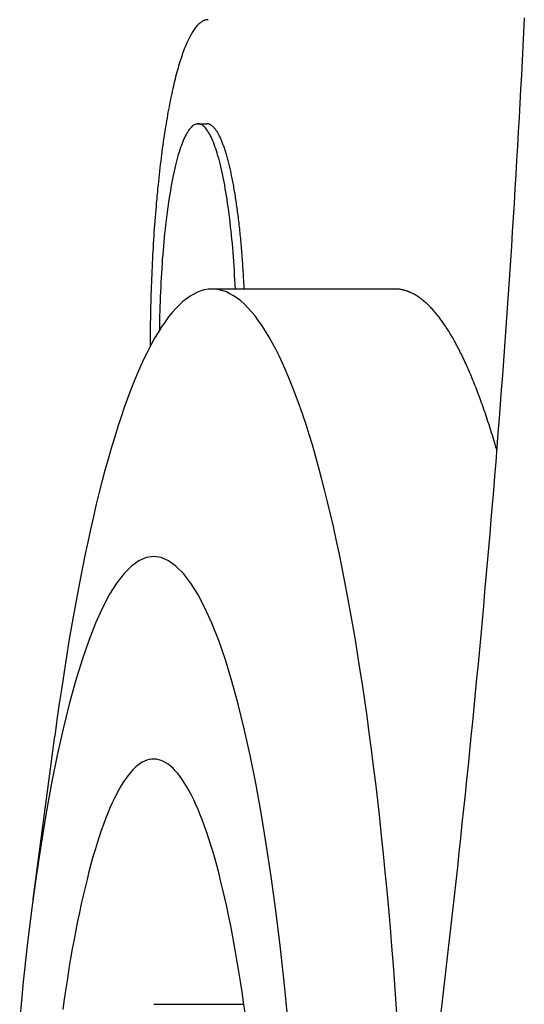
# Model space of a CAD drawing. Extents: x 668 to 3164, y 1007 to 2724.
# Tile 55 of 152: x 2098 to 2105, y 1851 to 1864. Entities that reach past the tile are written whole.
import ezdxf

# ---------------------------------------------------------------- set-up
doc = ezdxf.new("R2010")
doc.units = 0
doc.layers.add('KF_GRAVIS_12_LEFT', color=7, linetype='CONTINUOUS')

# ---------------------------------------------------------------- blocks, each defined once
blk = doc.blocks.new('KF_GRAVIS_12_LEFT')
at = {"layer": 'KF_GRAVIS_12_LEFT'}
for p, q in [((-137.32014, -390.4), (-137.20139, -390.4)), ((-134.66613, -392.625), (-137.12815, -392.625)), ((-139.53841, -400.83365), (-139.24659, -398.64266)), ((-137.916, -402.25), (-136.70228, -402.25))]:
    blk.add_line(p, q, dxfattribs=at)
for points in [[(-132.931, -388.976, 0), (-132.94, -389.167, 0), (-132.95, -389.358, 0), (-132.96, -389.55, 0), (-132.97, -389.741, 0), (-132.98, -389.933, 0), (-132.99, -390.124, 0), (-133.001, -390.316, 0), (-133.012, -390.508, 0), (-133.023, -390.7, 0), (-133.034, -390.892, 0), (-133.045, -391.084, 0), (-133.057, -391.277, 0), (-133.068, -391.469, 0), (-133.08, -391.662, 0), (-133.093, -391.854, 0), (-133.105, -392.047, 0), (-133.118, -392.24, 0), (-133.13, -392.432, 0), (-133.143, -392.625, 0), (-133.157, -392.818, 0), (-133.17, -393.012, 0), (-133.184, -393.205, 0), (-133.197, -393.398, 0), (-133.211, -393.592, 0), (-133.226, -393.785, 0), (-133.24, -393.979, 0), (-133.255, -394.172, 0), (-133.269, -394.366, 0), (-133.285, -394.56, 0), (-133.3, -394.754, 0), (-133.315, -394.948, 0), (-133.331, -395.142, 0), (-133.347, -395.336, 0), (-133.363, -395.53, 0), (-133.379, -395.724, 0), (-133.396, -395.918, 0), (-133.412, -396.113, 0), (-133.429, -396.307, 0), (-133.446, -396.502, 0), (-133.464, -396.696, 0), (-133.481, -396.891, 0), (-133.499, -397.086, 0), (-133.517, -397.28, 0), (-133.535, -397.475, 0), (-133.553, -397.67, 0), (-133.572, -397.865, 0), (-133.591, -398.06, 0), (-133.609, -398.255, 0), (-133.629, -398.45, 0), (-133.648, -398.645, 0), (-133.668, -398.84, 0), (-133.687, -399.035, 0), (-133.707, -399.231, 0), (-133.728, -399.426, 0), (-133.748, -399.621, 0), (-133.769, -399.817, 0), (-133.789, -400.012, 0), (-133.81, -400.207, 0), (-133.831, -400.403, 0), (-133.853, -400.599, 0), (-133.874, -400.794, 0), (-133.896, -400.99, 0), (-133.918, -401.185, 0), (-133.94, -401.381, 0), (-133.963, -401.577, 0), (-133.985, -401.772, 0), (-134.008, -401.968, 0), (-134.031, -402.164, 0), (-134.054, -402.36, 0)], [(-137.184, -389, 0), (-137.193, -389, 0), (-137.203, -389.001, 0), (-137.212, -389.003, 0), (-137.222, -389.005, 0), (-137.231, -389.008, 0), (-137.241, -389.012, 0), (-137.25, -389.016, 0), (-137.26, -389.021, 0), (-137.269, -389.027, 0), (-137.278, -389.033, 0), (-137.288, -389.04, 0), (-137.297, -389.047, 0), (-137.306, -389.056, 0), (-137.316, -389.064, 0), (-137.325, -389.074, 0), (-137.334, -389.084, 0), (-137.344, -389.095, 0), (-137.353, -389.106, 0), (-137.362, -389.118, 0), (-137.371, -389.131, 0), (-137.38, -389.144, 0), (-137.39, -389.158, 0), (-137.399, -389.173, 0), (-137.408, -389.188, 0), (-137.417, -389.204, 0), (-137.426, -389.221, 0), (-137.435, -389.238, 0), (-137.444, -389.256, 0), (-137.453, -389.274, 0), (-137.461, -389.293, 0), (-137.47, -389.313, 0), (-137.479, -389.333, 0), (-137.488, -389.354, 0), (-137.496, -389.375, 0), (-137.505, -389.397, 0), (-137.514, -389.42, 0), (-137.522, -389.443, 0), (-137.531, -389.467, 0), (-137.539, -389.492, 0), (-137.548, -389.517, 0), (-137.556, -389.542, 0), (-137.564, -389.569, 0), (-137.572, -389.595, 0), (-137.581, -389.623, 0), (-137.589, -389.651, 0), (-137.597, -389.679, 0), (-137.605, -389.708, 0), (-137.613, -389.738, 0), (-137.621, -389.768, 0), (-137.628, -389.799, 0), (-137.636, -389.83, 0), (-137.644, -389.862, 0), (-137.651, -389.894, 0), (-137.659, -389.927, 0), (-137.666, -389.96, 0), (-137.674, -389.994, 0), (-137.681, -390.028, 0), (-137.688, -390.063, 0), (-137.696, -390.099, 0), (-137.703, -390.135, 0), (-137.71, -390.171, 0), (-137.717, -390.208, 0), (-137.724, -390.245, 0), (-137.73, -390.283, 0), (-137.737, -390.321, 0), (-137.744, -390.36, 0), (-137.75, -390.399, 0), (-137.757, -390.439, 0), (-137.763, -390.479, 0), (-137.769, -390.52, 0), (-137.776, -390.561, 0), (-137.782, -390.602, 0), (-137.788, -390.644, 0), (-137.794, -390.686, 0), (-137.8, -390.729, 0), (-137.805, -390.772, 0), (-137.811, -390.816, 0), (-137.817, -390.859, 0), (-137.822, -390.904, 0), (-137.828, -390.948, 0), (-137.833, -390.993, 0), (-137.838, -391.039, 0), (-137.843, -391.085, 0), (-137.848, -391.131, 0), (-137.853, -391.177, 0), (-137.858, -391.224, 0), (-137.863, -391.271, 0), (-137.867, -391.319, 0), (-137.872, -391.366, 0), (-137.876, -391.414, 0), (-137.881, -391.463, 0), (-137.885, -391.511, 0), (-137.889, -391.56, 0), (-137.893, -391.61, 0), (-137.897, -391.659, 0), (-137.901, -391.709, 0), (-137.905, -391.759, 0), (-137.908, -391.809, 0), (-137.912, -391.86, 0), (-137.915, -391.911, 0), (-137.918, -391.962, 0), (-137.922, -392.013, 0), (-137.925, -392.065, 0), (-137.928, -392.116, 0), (-137.93, -392.168, 0), (-137.933, -392.22, 0), (-137.936, -392.273, 0), (-137.938, -392.325, 0), (-137.941, -392.378, 0), (-137.943, -392.431, 0), (-137.945, -392.484, 0), (-137.947, -392.537, 0), (-137.949, -392.59, 0), (-137.951, -392.643, 0), (-137.953, -392.697, 0), (-137.955, -392.75, 0), (-137.956, -392.804, 0), (-137.957, -392.858, 0), (-137.959, -392.912, 0), (-137.96, -392.966, 0), (-137.961, -393.02, 0), (-137.962, -393.074, 0), (-137.963, -393.128, 0), (-137.964, -393.183, 0), (-137.964, -393.237, 0), (-137.965, -393.291, 0), (-137.965, -393.346, 0), (-137.965, -393.4, 0)], [(-136.817, -392.625, 0), (-136.82, -392.562, 0), (-136.823, -392.499, 0), (-136.827, -392.436, 0), (-136.831, -392.374, 0), (-136.835, -392.312, 0), (-136.839, -392.251, 0), (-136.843, -392.191, 0), (-136.848, -392.131, 0), (-136.853, -392.072, 0), (-136.858, -392.013, 0), (-136.864, -391.955, 0), (-136.869, -391.898, 0), (-136.875, -391.841, 0), (-136.881, -391.785, 0), (-136.887, -391.73, 0), (-136.894, -391.676, 0), (-136.9, -391.623, 0), (-136.907, -391.57, 0), (-136.914, -391.518, 0), (-136.922, -391.468, 0), (-136.929, -391.418, 0), (-136.937, -391.369, 0), (-136.945, -391.321, 0), (-136.953, -391.274, 0), (-136.961, -391.228, 0), (-136.969, -391.183, 0), (-136.978, -391.139, 0), (-136.986, -391.097, 0), (-136.995, -391.055, 0), (-137.004, -391.015, 0), (-137.013, -390.975, 0), (-137.023, -390.937, 0), (-137.032, -390.9, 0), (-137.042, -390.864, 0), (-137.051, -390.83, 0), (-137.061, -390.796, 0), (-137.071, -390.764, 0), (-137.081, -390.734, 0), (-137.092, -390.704, 0), (-137.102, -390.676, 0), (-137.112, -390.649, 0), (-137.123, -390.623, 0), (-137.133, -390.599, 0), (-137.144, -390.576, 0), (-137.155, -390.555, 0), (-137.166, -390.535, 0), (-137.177, -390.516, 0), (-137.188, -390.498, 0), (-137.199, -390.482, 0), (-137.21, -390.468, 0), (-137.221, -390.455, 0), (-137.232, -390.443, 0), (-137.244, -390.432, 0), (-137.255, -390.423, 0), (-137.266, -390.416, 0), (-137.278, -390.41, 0), (-137.289, -390.405, 0), (-137.301, -390.402, 0), (-137.312, -390.4, 0), (-137.323, -390.4, 0), (-137.335, -390.401, 0), (-137.346, -390.404, 0), (-137.358, -390.408, 0), (-137.369, -390.413, 0), (-137.38, -390.42, 0), (-137.392, -390.429, 0), (-137.403, -390.438, 0), (-137.414, -390.449, 0), (-137.426, -390.462, 0), (-137.437, -390.476, 0), (-137.448, -390.492, 0), (-137.459, -390.508, 0), (-137.47, -390.527, 0), (-137.481, -390.546, 0), (-137.492, -390.567, 0), (-137.502, -390.589, 0), (-137.513, -390.613, 0), (-137.524, -390.638, 0), (-137.534, -390.665, 0), (-137.544, -390.692, 0), (-137.555, -390.721, 0), (-137.565, -390.751, 0), (-137.575, -390.783, 0), (-137.585, -390.816, 0), (-137.595, -390.85, 0), (-137.604, -390.885, 0), (-137.614, -390.922, 0), (-137.623, -390.959, 0), (-137.632, -390.998, 0), (-137.641, -391.038, 0), (-137.65, -391.079, 0), (-137.659, -391.121, 0), (-137.668, -391.165, 0), (-137.676, -391.209, 0), (-137.684, -391.255, 0), (-137.692, -391.301, 0), (-137.7, -391.349, 0), (-137.708, -391.397, 0), (-137.716, -391.447, 0), (-137.723, -391.497, 0), (-137.73, -391.548, 0), (-137.737, -391.601, 0), (-137.744, -391.654, 0), (-137.75, -391.708, 0), (-137.757, -391.762, 0), (-137.763, -391.818, 0), (-137.769, -391.874, 0), (-137.774, -391.931, 0), (-137.78, -391.989, 0), (-137.785, -392.047, 0), (-137.79, -392.106, 0), (-137.795, -392.166, 0), (-137.8, -392.226, 0), (-137.804, -392.287, 0), (-137.808, -392.348, 0), (-137.812, -392.41, 0), (-137.816, -392.473, 0), (-137.819, -392.535, 0), (-137.822, -392.599, 0), (-137.825, -392.662, 0), (-137.828, -392.726, 0), (-137.83, -392.79, 0), (-137.832, -392.855, 0), (-137.834, -392.92, 0), (-137.836, -392.985, 0), (-137.838, -393.05, 0), (-137.839, -393.116, 0), (-137.84, -393.181, 0)], [(-136.698, -392.625, 0), (-136.7, -392.595, 0), (-136.701, -392.566, 0), (-136.702, -392.536, 0), (-136.704, -392.507, 0), (-136.706, -392.478, 0), (-136.707, -392.449, 0), (-136.709, -392.42, 0), (-136.711, -392.391, 0), (-136.713, -392.362, 0), (-136.715, -392.333, 0), (-136.716, -392.304, 0), (-136.718, -392.276, 0), (-136.72, -392.248, 0), (-136.722, -392.219, 0), (-136.725, -392.191, 0), (-136.727, -392.163, 0), (-136.729, -392.135, 0), (-136.731, -392.107, 0), (-136.734, -392.08, 0), (-136.736, -392.052, 0), (-136.738, -392.025, 0), (-136.741, -391.998, 0), (-136.743, -391.971, 0), (-136.746, -391.944, 0), (-136.749, -391.917, 0), (-136.751, -391.89, 0), (-136.754, -391.864, 0), (-136.757, -391.838, 0), (-136.759, -391.812, 0), (-136.762, -391.786, 0), (-136.765, -391.76, 0), (-136.768, -391.734, 0), (-136.771, -391.709, 0), (-136.774, -391.684, 0), (-136.777, -391.658, 0), (-136.78, -391.634, 0), (-136.783, -391.609, 0), (-136.787, -391.584, 0), (-136.79, -391.56, 0), (-136.793, -391.536, 0), (-136.797, -391.512, 0), (-136.8, -391.488, 0), (-136.803, -391.465, 0), (-136.807, -391.441, 0), (-136.81, -391.418, 0), (-136.814, -391.395, 0), (-136.817, -391.372, 0), (-136.821, -391.35, 0), (-136.825, -391.328, 0), (-136.828, -391.306, 0), (-136.832, -391.284, 0), (-136.836, -391.262, 0), (-136.84, -391.241, 0), (-136.844, -391.219, 0), (-136.848, -391.198, 0), (-136.851, -391.178, 0), (-136.855, -391.157, 0), (-136.859, -391.137, 0), (-136.863, -391.117, 0), (-136.868, -391.097, 0), (-136.872, -391.078, 0), (-136.876, -391.058, 0), (-136.88, -391.039, 0), (-136.884, -391.02, 0), (-136.888, -391.002, 0), (-136.893, -390.984, 0), (-136.897, -390.965, 0), (-136.901, -390.948, 0), (-136.906, -390.93, 0), (-136.91, -390.913, 0), (-136.915, -390.896, 0), (-136.919, -390.879, 0), (-136.923, -390.863, 0), (-136.928, -390.846, 0), (-136.933, -390.83, 0), (-136.937, -390.815, 0), (-136.942, -390.799, 0), (-136.946, -390.784, 0), (-136.951, -390.769, 0), (-136.956, -390.755, 0), (-136.96, -390.74, 0), (-136.965, -390.726, 0), (-136.97, -390.712, 0), (-136.975, -390.699, 0), (-136.98, -390.686, 0), (-136.984, -390.673, 0), (-136.989, -390.66, 0), (-136.994, -390.648, 0), (-136.999, -390.636, 0), (-137.004, -390.624, 0), (-137.009, -390.612, 0), (-137.014, -390.601, 0), (-137.019, -390.59, 0), (-137.024, -390.58, 0), (-137.029, -390.569, 0), (-137.034, -390.559, 0), (-137.039, -390.55, 0), (-137.044, -390.54, 0), (-137.049, -390.531, 0), (-137.054, -390.522, 0), (-137.059, -390.514, 0), (-137.064, -390.506, 0), (-137.07, -390.498, 0), (-137.075, -390.49, 0), (-137.08, -390.483, 0), (-137.085, -390.476, 0), (-137.09, -390.469, 0), (-137.096, -390.463, 0), (-137.101, -390.456, 0), (-137.106, -390.451, 0), (-137.111, -390.445, 0), (-137.117, -390.44, 0), (-137.122, -390.435, 0), (-137.127, -390.431, 0), (-137.132, -390.426, 0), (-137.138, -390.423, 0), (-137.143, -390.419, 0), (-137.148, -390.416, 0), (-137.153, -390.413, 0), (-137.159, -390.41, 0), (-137.164, -390.408, 0), (-137.169, -390.406, 0), (-137.175, -390.404, 0), (-137.18, -390.403, 0), (-137.185, -390.401, 0), (-137.191, -390.401, 0), (-137.196, -390.4, 0), (-137.201, -390.4, 0)], [(-136.698, -392.625, 0), (-136.7, -392.595, 0), (-136.701, -392.566, 0), (-136.702, -392.536, 0), (-136.704, -392.507, 0), (-136.706, -392.478, 0), (-136.707, -392.449, 0), (-136.709, -392.42, 0), (-136.711, -392.391, 0), (-136.713, -392.362, 0), (-136.715, -392.333, 0), (-136.716, -392.304, 0), (-136.718, -392.276, 0), (-136.72, -392.248, 0), (-136.722, -392.219, 0), (-136.725, -392.191, 0), (-136.727, -392.163, 0), (-136.729, -392.135, 0), (-136.731, -392.107, 0), (-136.734, -392.08, 0), (-136.736, -392.052, 0), (-136.738, -392.025, 0), (-136.741, -391.998, 0), (-136.743, -391.971, 0), (-136.746, -391.944, 0), (-136.749, -391.917, 0), (-136.751, -391.89, 0), (-136.754, -391.864, 0), (-136.757, -391.838, 0), (-136.759, -391.812, 0), (-136.762, -391.786, 0), (-136.765, -391.76, 0), (-136.768, -391.734, 0), (-136.771, -391.709, 0), (-136.774, -391.684, 0), (-136.777, -391.658, 0), (-136.78, -391.634, 0), (-136.783, -391.609, 0), (-136.787, -391.584, 0), (-136.79, -391.56, 0), (-136.793, -391.536, 0), (-136.797, -391.512, 0), (-136.8, -391.488, 0), (-136.803, -391.465, 0), (-136.807, -391.441, 0), (-136.81, -391.418, 0), (-136.814, -391.395, 0), (-136.817, -391.372, 0), (-136.821, -391.35, 0), (-136.825, -391.328, 0), (-136.828, -391.306, 0), (-136.832, -391.284, 0), (-136.836, -391.262, 0), (-136.84, -391.241, 0), (-136.844, -391.219, 0), (-136.848, -391.198, 0), (-136.851, -391.178, 0), (-136.855, -391.157, 0), (-136.859, -391.137, 0), (-136.863, -391.117, 0), (-136.868, -391.097, 0), (-136.872, -391.078, 0), (-136.876, -391.058, 0), (-136.88, -391.039, 0), (-136.884, -391.02, 0), (-136.888, -391.002, 0), (-136.893, -390.984, 0), (-136.897, -390.965, 0), (-136.901, -390.948, 0), (-136.906, -390.93, 0), (-136.91, -390.913, 0), (-136.915, -390.896, 0), (-136.919, -390.879, 0), (-136.923, -390.863, 0), (-136.928, -390.846, 0), (-136.933, -390.83, 0), (-136.937, -390.815, 0), (-136.942, -390.799, 0), (-136.946, -390.784, 0), (-136.951, -390.769, 0), (-136.956, -390.755, 0), (-136.96, -390.74, 0), (-136.965, -390.726, 0), (-136.97, -390.712, 0), (-136.975, -390.699, 0), (-136.98, -390.686, 0), (-136.984, -390.673, 0), (-136.989, -390.66, 0), (-136.994, -390.648, 0), (-136.999, -390.636, 0), (-137.004, -390.624, 0), (-137.009, -390.612, 0), (-137.014, -390.601, 0), (-137.019, -390.59, 0), (-137.024, -390.58, 0), (-137.029, -390.569, 0), (-137.034, -390.559, 0), (-137.039, -390.55, 0), (-137.044, -390.54, 0), (-137.049, -390.531, 0), (-137.054, -390.522, 0), (-137.059, -390.514, 0), (-137.064, -390.506, 0), (-137.07, -390.498, 0), (-137.075, -390.49, 0), (-137.08, -390.483, 0), (-137.085, -390.476, 0), (-137.09, -390.469, 0), (-137.096, -390.463, 0), (-137.101, -390.456, 0), (-137.106, -390.451, 0), (-137.111, -390.445, 0), (-137.117, -390.44, 0), (-137.122, -390.435, 0), (-137.127, -390.431, 0), (-137.132, -390.426, 0), (-137.138, -390.423, 0), (-137.143, -390.419, 0), (-137.148, -390.416, 0), (-137.153, -390.413, 0), (-137.159, -390.41, 0), (-137.164, -390.408, 0), (-137.169, -390.406, 0), (-137.175, -390.404, 0), (-137.18, -390.403, 0), (-137.185, -390.401, 0), (-137.191, -390.401, 0), (-137.196, -390.4, 0), (-137.201, -390.4, 0)], [(-134.635, -402.504, 0), (-134.653, -402.242, 0), (-134.671, -401.983, 0), (-134.691, -401.725, 0), (-134.711, -401.469, 0), (-134.732, -401.216, 0), (-134.754, -400.964, 0), (-134.777, -400.716, 0), (-134.801, -400.469, 0), (-134.825, -400.225, 0), (-134.85, -399.984, 0), (-134.876, -399.745, 0), (-134.902, -399.509, 0), (-134.93, -399.276, 0), (-134.958, -399.046, 0), (-134.987, -398.819, 0), (-135.016, -398.595, 0), (-135.046, -398.374, 0), (-135.077, -398.157, 0), (-135.109, -397.942, 0), (-135.141, -397.731, 0), (-135.174, -397.524, 0), (-135.208, -397.32, 0), (-135.242, -397.119, 0), (-135.277, -396.922, 0), (-135.312, -396.729, 0), (-135.348, -396.54, 0), (-135.385, -396.354, 0), (-135.422, -396.173, 0), (-135.46, -395.995, 0), (-135.499, -395.821, 0), (-135.538, -395.652, 0), (-135.577, -395.486, 0), (-135.617, -395.325, 0), (-135.658, -395.168, 0), (-135.699, -395.015, 0), (-135.74, -394.867, 0), (-135.782, -394.723, 0), (-135.824, -394.583, 0), (-135.867, -394.448, 0), (-135.91, -394.317, 0), (-135.954, -394.191, 0), (-135.998, -394.07, 0), (-136.043, -393.953, 0), (-136.087, -393.841, 0), (-136.132, -393.734, 0), (-136.178, -393.632, 0), (-136.224, -393.534, 0), (-136.27, -393.441, 0), (-136.316, -393.353, 0), (-136.363, -393.27, 0), (-136.41, -393.192, 0), (-136.457, -393.119, 0), (-136.504, -393.051, 0), (-136.552, -392.987, 0), (-136.6, -392.929, 0), (-136.648, -392.876, 0), (-136.696, -392.828, 0), (-136.744, -392.785, 0), (-136.792, -392.747, 0), (-136.841, -392.714, 0), (-136.89, -392.687, 0), (-136.938, -392.664, 0), (-136.987, -392.647, 0), (-137.036, -392.634, 0), (-137.085, -392.627, 0), (-137.133, -392.625, 0), (-137.182, -392.628, 0), (-137.231, -392.636, 0), (-137.28, -392.65, 0), (-137.328, -392.668, 0), (-137.377, -392.692, 0), (-137.426, -392.721, 0), (-137.474, -392.755, 0), (-137.523, -392.794, 0), (-137.571, -392.838, 0), (-137.619, -392.887, 0), (-137.667, -392.941, 0), (-137.715, -393, 0), (-137.762, -393.065, 0), (-137.809, -393.134, 0), (-137.857, -393.208, 0), (-137.903, -393.287, 0), (-137.95, -393.372, 0), (-137.996, -393.461, 0), (-138.042, -393.554, 0), (-138.088, -393.653, 0), (-138.133, -393.757, 0), (-138.179, -393.865, 0), (-138.223, -393.978, 0), (-138.268, -394.096, 0), (-138.312, -394.218, 0), (-138.355, -394.345, 0), (-138.398, -394.476, 0), (-138.441, -394.612, 0), (-138.483, -394.753, 0), (-138.525, -394.898, 0), (-138.567, -395.047, 0), (-138.607, -395.201, 0), (-138.648, -395.359, 0), (-138.688, -395.521, 0), (-138.727, -395.687, 0), (-138.766, -395.858, 0), (-138.804, -396.032, 0), (-138.842, -396.211, 0), (-138.879, -396.393, 0), (-138.916, -396.58, 0), (-138.952, -396.77, 0), (-138.987, -396.964, 0), (-139.022, -397.162, 0), (-139.056, -397.363, 0), (-139.089, -397.568, 0), (-139.122, -397.776, 0), (-139.154, -397.988, 0), (-139.186, -398.203, 0), (-139.217, -398.421, 0), (-139.247, -398.643, 0)], [(-133.302, -394.784, 0), (-133.312, -394.751, 0), (-133.321, -394.718, 0), (-133.331, -394.686, 0), (-133.341, -394.654, 0), (-133.35, -394.622, 0), (-133.36, -394.59, 0), (-133.37, -394.559, 0), (-133.38, -394.528, 0), (-133.389, -394.497, 0), (-133.399, -394.466, 0), (-133.409, -394.436, 0), (-133.419, -394.406, 0), (-133.429, -394.376, 0), (-133.439, -394.346, 0), (-133.449, -394.316, 0), (-133.459, -394.287, 0), (-133.469, -394.258, 0), (-133.479, -394.229, 0), (-133.489, -394.201, 0), (-133.499, -394.173, 0), (-133.509, -394.145, 0), (-133.519, -394.117, 0), (-133.529, -394.089, 0), (-133.539, -394.062, 0), (-133.549, -394.035, 0), (-133.56, -394.008, 0), (-133.57, -393.981, 0), (-133.58, -393.955, 0), (-133.59, -393.929, 0), (-133.6, -393.903, 0), (-133.611, -393.877, 0), (-133.621, -393.852, 0), (-133.631, -393.827, 0), (-133.642, -393.802, 0), (-133.652, -393.778, 0), (-133.662, -393.753, 0), (-133.673, -393.729, 0), (-133.683, -393.705, 0), (-133.693, -393.682, 0), (-133.704, -393.658, 0), (-133.714, -393.635, 0), (-133.725, -393.612, 0), (-133.735, -393.59, 0), (-133.746, -393.568, 0), (-133.756, -393.545, 0), (-133.767, -393.524, 0), (-133.777, -393.502, 0), (-133.788, -393.481, 0), (-133.798, -393.46, 0), (-133.809, -393.439, 0), (-133.82, -393.418, 0), (-133.83, -393.398, 0), (-133.841, -393.378, 0), (-133.852, -393.358, 0), (-133.862, -393.339, 0), (-133.873, -393.319, 0), (-133.884, -393.3, 0), (-133.894, -393.282, 0), (-133.905, -393.263, 0), (-133.916, -393.245, 0), (-133.926, -393.227, 0), (-133.937, -393.209, 0), (-133.948, -393.192, 0), (-133.959, -393.175, 0), (-133.97, -393.158, 0), (-133.98, -393.141, 0), (-133.991, -393.124, 0), (-134.002, -393.108, 0), (-134.013, -393.092, 0), (-134.024, -393.077, 0), (-134.035, -393.061, 0), (-134.045, -393.046, 0), (-134.056, -393.031, 0), (-134.067, -393.017, 0), (-134.078, -393.003, 0), (-134.089, -392.989, 0), (-134.1, -392.975, 0), (-134.111, -392.961, 0), (-134.122, -392.948, 0), (-134.133, -392.935, 0), (-134.144, -392.922, 0), (-134.155, -392.91, 0), (-134.166, -392.897, 0), (-134.177, -392.886, 0), (-134.188, -392.874, 0), (-134.199, -392.862, 0), (-134.21, -392.851, 0), (-134.221, -392.84, 0), (-134.232, -392.83, 0), (-134.243, -392.819, 0), (-134.254, -392.809, 0), (-134.265, -392.8, 0), (-134.276, -392.79, 0), (-134.287, -392.781, 0), (-134.298, -392.772, 0), (-134.309, -392.763, 0), (-134.32, -392.755, 0), (-134.331, -392.746, 0), (-134.343, -392.738, 0), (-134.354, -392.731, 0), (-134.365, -392.723, 0), (-134.376, -392.716, 0), (-134.387, -392.709, 0), (-134.398, -392.703, 0), (-134.409, -392.696, 0), (-134.42, -392.69, 0), (-134.432, -392.684, 0), (-134.443, -392.679, 0), (-134.454, -392.674, 0), (-134.465, -392.669, 0), (-134.476, -392.664, 0), (-134.487, -392.66, 0), (-134.498, -392.655, 0), (-134.51, -392.651, 0), (-134.521, -392.648, 0), (-134.532, -392.644, 0), (-134.543, -392.641, 0), (-134.554, -392.638, 0), (-134.565, -392.636, 0), (-134.577, -392.634, 0), (-134.588, -392.632, 0), (-134.599, -392.63, 0), (-134.61, -392.628, 0), (-134.621, -392.627, 0), (-134.633, -392.626, 0), (-134.644, -392.626, 0), (-134.655, -392.625, 0), (-134.666, -392.625, 0)], [(-136.113, -402.449, 0), (-136.162, -401.946, 0), (-136.216, -401.458, 0), (-136.274, -400.986, 0), (-136.335, -400.53, 0), (-136.401, -400.092, 0), (-136.47, -399.674, 0), (-136.543, -399.275, 0), (-136.619, -398.898, 0), (-136.698, -398.542, 0), (-136.78, -398.209, 0), (-136.865, -397.9, 0), (-136.952, -397.615, 0), (-137.042, -397.356, 0), (-137.134, -397.121, 0), (-137.227, -396.913, 0), (-137.322, -396.732, 0), (-137.419, -396.578, 0), (-137.517, -396.451, 0), (-137.616, -396.352, 0), (-137.716, -396.282, 0), (-137.816, -396.239, 0), (-137.916, -396.225, 0), (-138.016, -396.239, 0), (-138.116, -396.282, 0), (-138.216, -396.352, 0), (-138.315, -396.451, 0), (-138.413, -396.578, 0), (-138.51, -396.732, 0), (-138.605, -396.913, 0), (-138.698, -397.121, 0), (-138.79, -397.356, 0), (-138.88, -397.615, 0), (-138.967, -397.9, 0), (-139.052, -398.209, 0), (-139.134, -398.542, 0), (-139.213, -398.898, 0), (-139.289, -399.275, 0), (-139.362, -399.674, 0), (-139.431, -400.092, 0), (-139.497, -400.53, 0), (-139.558, -400.986, 0), (-139.616, -401.458, 0), (-139.67, -401.946, 0), (-139.719, -402.449, 0)], [(-136.686, -402.366, 0), (-136.706, -402.223, 0), (-136.727, -402.082, 0), (-136.748, -401.944, 0), (-136.77, -401.809, 0), (-136.792, -401.676, 0), (-136.814, -401.545, 0), (-136.837, -401.417, 0), (-136.861, -401.292, 0), (-136.885, -401.17, 0), (-136.909, -401.05, 0), (-136.934, -400.934, 0), (-136.959, -400.82, 0), (-136.985, -400.709, 0), (-137.011, -400.602, 0), (-137.037, -400.497, 0), (-137.064, -400.396, 0), (-137.091, -400.297, 0), (-137.118, -400.202, 0), (-137.146, -400.11, 0), (-137.174, -400.022, 0), (-137.202, -399.936, 0), (-137.231, -399.854, 0), (-137.26, -399.776, 0), (-137.289, -399.701, 0), (-137.319, -399.629, 0), (-137.348, -399.56, 0), (-137.378, -399.496, 0), (-137.408, -399.434, 0), (-137.439, -399.377, 0), (-137.469, -399.322, 0), (-137.5, -399.272, 0), (-137.531, -399.225, 0), (-137.562, -399.182, 0), (-137.593, -399.142, 0), (-137.625, -399.106, 0), (-137.656, -399.074, 0), (-137.688, -399.045, 0), (-137.72, -399.02, 0), (-137.751, -398.999, 0), (-137.783, -398.982, 0), (-137.815, -398.968, 0), (-137.847, -398.958, 0), (-137.879, -398.952, 0), (-137.911, -398.949, 0), (-137.943, -398.951, 0), (-137.975, -398.956, 0), (-138.007, -398.964, 0), (-138.039, -398.977, 0), (-138.071, -398.993, 0), (-138.103, -399.013, 0), (-138.134, -399.037, 0), (-138.166, -399.064, 0), (-138.197, -399.096, 0), (-138.229, -399.13, 0), (-138.26, -399.169, 0), (-138.291, -399.211, 0), (-138.322, -399.257, 0), (-138.353, -399.306, 0), (-138.384, -399.359, 0), (-138.414, -399.416, 0), (-138.444, -399.476, 0), (-138.474, -399.54, 0), (-138.504, -399.607, 0), (-138.534, -399.678, 0), (-138.563, -399.752, 0), (-138.592, -399.829, 0), (-138.621, -399.91, 0), (-138.649, -399.995, 0), (-138.677, -400.082, 0), (-138.705, -400.173, 0), (-138.733, -400.267, 0), (-138.76, -400.365, 0), (-138.787, -400.465, 0), (-138.813, -400.569, 0), (-138.839, -400.676, 0), (-138.865, -400.785, 0), (-138.89, -400.898, 0), (-138.915, -401.014, 0), (-138.94, -401.132, 0), (-138.964, -401.254, 0), (-138.987, -401.378, 0), (-139.011, -401.505, 0), (-139.033, -401.635, 0), (-139.056, -401.767, 0), (-139.077, -401.902, 0), (-139.099, -402.039, 0), (-139.119, -402.179, 0), (-139.14, -402.321, 0)]]:
    blk.add_polyline3d(points, dxfattribs=at)

msp = doc.modelspace()

# ---------------------------------------------------------------- block references
at = {"layer": 'KF_GRAVIS_12_LEFT'}
msp.add_blockref('KF_GRAVIS_12_LEFT', (2237.688, 2253.101), dxfattribs=at)

doc.saveas('drawing.dxf')
